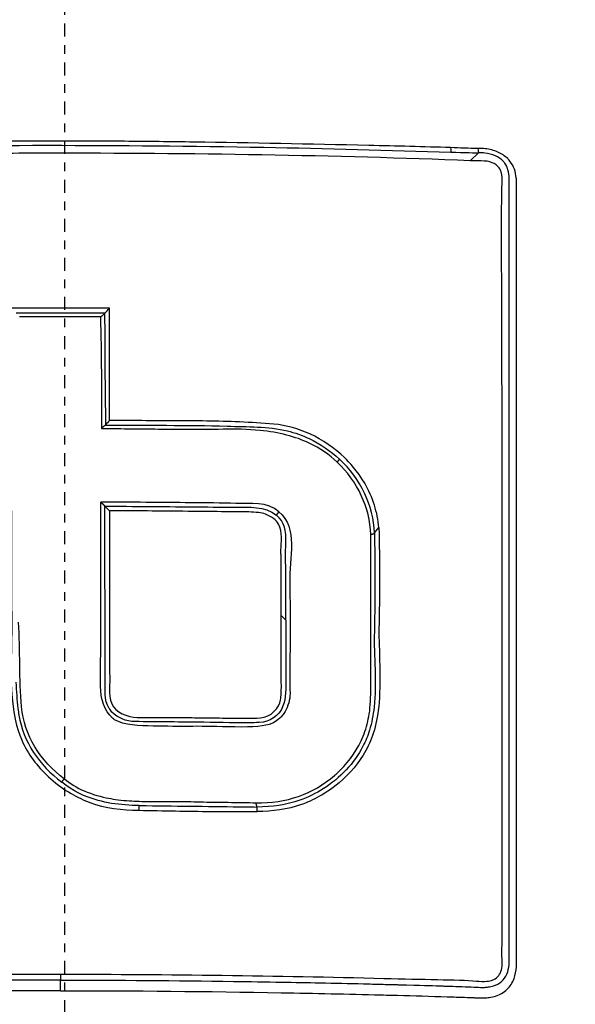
# Model space of a CAD drawing. Header units: millimetres. Extents: x 0 to 3390, y 0 to 1680.
# Tile 53 of 194: x 540.46 to 546.87, y 1199.64 to 1210.98. Entities that reach past the tile are written whole.
import ezdxf

# ---------------------------------------------------------------- set-up
doc = ezdxf.new("R2010")
doc.units = ezdxf.units.MM
doc.header["$LTSCALE"] = 0.2
doc.linetypes.add('CENTER2', pattern=[1.125, 0.75, -0.125, 0.125, -0.125])
doc.layers.add('02_Center Line', color=1, linetype='CENTER2')

# ---------------------------------------------------------------- blocks, each defined once
blk = doc.blocks.new('A$C15ab5bb0')
for p, q in [((4.769, 794.11), (4.67, 794.02)), ((4.766, 794.119), (4.766, 794.119)), ((4.958, 794.078), (4.958, 794.078)), ((5.119, 793.849), (5.119, 793.849)), ((5.199, 793.849), (5.199, 793.849)), ((3.139, 790.545), (3.166, 790.579)), ((0.514, 789.986), (0.462, 790.039)), ((3.569, 789.731), (3.62, 789.793)), ((2.547, 788.725), (2.494, 788.781))]:
    blk.add_line(p, q)
for centre, major_axis, ratio, start_param, end_param in [((4.456, 794.215), (-0.0036, -0.0998), 0.090736, 5.18887, 6.00682), ((4.771, 794.207), (0.0005, -0.1), 0.109272, 5.185113, 6.029757), ((-0.06, 774.185), (-50.006, 0), 0.362668, 4.700906, 4.723522), ((-1051.957, -591.774), (1732.84, 1099.135), 0.485392, 0.652845, 0.653535), ((165.659, 639.701), (236.972, -0.121), 0.897856, 2.342647, 2.342906), ((-0.061, 755.464), (-40.94, 0.021), 0.897856, 4.701258, 4.724097), ((-26.04, 780.607), (14.158, 34.37), 0.650586, 5.268745, 5.306698), ((12.128, 789.545), (12.114, -0.404), 0.329606, 2.863938, 2.87871), ((2.508, 789.792), (0.64, -0.886), 0.892929, 0.922117, 1.794086), ((2.525, 789.814), (0.692, -0.889), 0.881747, 0.891919, 1.758234), ((2.702, 786.582), (-41.53, 0.525), 0.000356, 1.526278, 1.528329), ((2.265, 786.715), (-0.044, -5.416), 0.26045, 4.738006, 4.747551), ((2.702, 786.582), (-41.53, 0.525), 0.000356, 1.528329, 1.555928), ((2.702, 786.582), (-41.53, 0.525), 0.000356, 1.555928, 1.559098), ((-0.051, 784.485), (0, 0.1), 0.000151, 4.428676, 5.935771)]:
    blk.add_ellipse(centre, major_axis=major_axis, ratio=ratio, start_param=start_param, end_param=end_param)
for points, knots in [([(-33.29, 774.604), (-33.292, 774.793), (-33.29, 775.002), (-33.285, 775.345), (-33.283, 775.464), (-33.278, 775.715), (-33.274, 775.883), (-33.269, 776.081), (-33.265, 776.194), (-33.26, 776.384), (-33.258, 776.451), (-33.253, 776.593), (-33.252, 776.625), (-33.24, 776.988), (-33.231, 777.18), (-33.221, 777.382), (-33.218, 777.435), (-33.214, 777.512), (-33.215, 777.492), (-33.2, 777.754), (-33.183, 778.024), (-33.14, 778.536), (-33.126, 778.692), (-33.105, 778.9), (-33.098, 778.965), (-33.088, 779.057), (-33.085, 779.087), (-33.079, 779.144), (-33.08, 779.131), (-33.042, 779.464), (-33.015, 779.667), (-32.987, 779.875), (-32.979, 779.929), (-32.972, 779.985), (-32.97, 779.999), (-32.967, 780.021), (-32.97, 779.997), (-32.947, 780.16), (-32.927, 780.295), (-32.896, 780.502), (-32.885, 780.573), (-32.863, 780.715), (-32.846, 780.817), (-32.727, 781.545), (-32.563, 782.438), (-32.163, 784.069), (-32.004, 784.661), (-31.713, 785.616), (-31.608, 785.945), (-31.435, 786.456), (-31.375, 786.629), (-31.281, 786.892), (-31.25, 786.98), (-31.184, 787.158), (-31.136, 787.289), (-30.534, 788.89), (-29.734, 790.676), (-28.023, 793.563), (-27.367, 794.56), (-26.231, 796.077), (-25.827, 796.586), (-25.181, 797.351), (-24.959, 797.607), (-24.615, 797.989), (-24.499, 798.117), (-24.262, 798.372), (-24.117, 798.526), (-20.96, 801.825), (-17.237, 804.42), (-9.018, 807.951), (-4.524, 808.886), (0.003, 808.886)], [0, 0, 0, 0, 0.015625, 0.015625, 0.023438, 0.023438, 0.03125, 0.03125, 0.039063, 0.039063, 0.042969, 0.042969, 0.046875, 0.046875, 0.054688, 0.054688, 0.058594, 0.058594, 0.0625, 0.0625, 0.078125, 0.078125, 0.085938, 0.085938, 0.089844, 0.089844, 0.091797, 0.091797, 0.09375, 0.09375, 0.101563, 0.101563, 0.105469, 0.105469, 0.107422, 0.107422, 0.109375, 0.109375, 0.117188, 0.117188, 0.121094, 0.121094, 0.125, 0.125, 0.1875, 0.1875, 0.21875, 0.21875, 0.234375, 0.234375, 0.242188, 0.242188, 0.246094, 0.246094, 0.25, 0.25, 0.375, 0.375, 0.4375, 0.4375, 0.46875, 0.46875, 0.484375, 0.484375, 0.492188, 0.492188, 0.5, 0.5, 0.75, 0.75, 1, 1, 1, 1]), ([(0.003, 808.886), (4.731, 808.886), (9.518, 807.857), (13.886, 805.85), (13.899, 805.845), (13.911, 805.839), (13.923, 805.833), (16.094, 804.833), (18.141, 803.601), (20.027, 802.179), (20.975, 801.463), (21.882, 800.7), (22.744, 799.892), (23.175, 799.489), (23.595, 799.074), (24.003, 798.649), (24.207, 798.437), (24.407, 798.222), (24.605, 798.004), (24.704, 797.896), (24.802, 797.786), (24.9, 797.676), (24.997, 797.566), (25.057, 797.498), (25.189, 797.344), (25.227, 797.301), (25.265, 797.257), (25.302, 797.213), (27.059, 795.152), (28.365, 793.114), (29.351, 791.26), (29.522, 790.939), (29.683, 790.622), (29.836, 790.312), (30.361, 789.243), (30.781, 788.244), (31.124, 787.333), (31.295, 786.877), (31.446, 786.443), (31.582, 786.033), (31.649, 785.828), (31.713, 785.628), (31.772, 785.435), (31.802, 785.338), (31.831, 785.243), (31.859, 785.15), (31.873, 785.103), (31.887, 785.056), (31.9, 785.01), (31.914, 784.964), (31.915, 784.961), (31.941, 784.873), (31.972, 784.765), (32.002, 784.658), (32.032, 784.552), (32.194, 783.97), (32.327, 783.432), (32.439, 782.94), (32.505, 782.65), (32.563, 782.375), (32.615, 782.118), (32.641, 781.989), (32.665, 781.864), (32.688, 781.744), (32.711, 781.623), (32.723, 781.559), (32.752, 781.395), (32.777, 781.259), (32.8, 781.126), (32.821, 780.996), (32.852, 780.812), (32.881, 780.634), (32.907, 780.461), (32.952, 780.167), (32.986, 779.925), (33.024, 779.629), (33.043, 779.48), (33.062, 779.33), (33.079, 779.185), (33.087, 779.113), (33.095, 779.039), (33.103, 778.965), (33.111, 778.891), (33.121, 778.787), (33.126, 778.742), (33.143, 778.562), (33.183, 778.07), (33.197, 777.861), (33.206, 777.735), (33.215, 777.586), (33.225, 777.405), (33.231, 777.285), (33.237, 777.152), (33.244, 777.001), (33.252, 776.812), (33.257, 776.651), (33.261, 776.515), (33.264, 776.446), (33.265, 776.384), (33.267, 776.328), (33.269, 776.271), (33.269, 776.252), (33.271, 776.176), (33.275, 776.046), (33.278, 775.92), (33.281, 775.798), (33.291, 775.356), (33.297, 774.973), (33.296, 774.686), (33.295, 774.592), (33.294, 774.477), (33.292, 774.359), (33.29, 774.247), (33.288, 774.133), (33.285, 774.033), (33.28, 773.827), (33.272, 773.588), (33.264, 773.387), (33.256, 773.186), (33.246, 772.979), (33.234, 772.763), (33.227, 772.656), (33.221, 772.546), (33.213, 772.435), (33.206, 772.323), (33.196, 772.185), (33.189, 772.095), (33.179, 771.959), (33.168, 771.819), (33.155, 771.677), (33.102, 771.078), (33.028, 770.431), (32.924, 769.738), (32.859, 769.31), (32.783, 768.864), (32.692, 768.401), (32.646, 768.17), (32.597, 767.934), (32.544, 767.694), (32.517, 767.574), (32.489, 767.453), (32.461, 767.331), (32.432, 767.209), (32.396, 767.061), (32.371, 766.962), (32.333, 766.808), (32.293, 766.653), (32.252, 766.497), (32.078, 765.847), (31.878, 765.185), (31.645, 764.51), (31.501, 764.092), (31.345, 763.67), (31.175, 763.244), (31.091, 763.03), (31.003, 762.816), (30.911, 762.601), (30.819, 762.386), (30.715, 762.149), (30.626, 761.953), (30.561, 761.809), (30.494, 761.665), (30.426, 761.522), (29.749, 760.094), (28.933, 758.672), (27.96, 757.274), (27.424, 756.505), (26.841, 755.744), (26.206, 754.995), (25.889, 754.62), (25.559, 754.248), (25.215, 753.88), (25.043, 753.696), (24.868, 753.513), (24.69, 753.331), (24.512, 753.149), (24.3, 752.938), (24.145, 752.787), (24.047, 752.691), (23.946, 752.595), (23.844, 752.497), (23.301, 751.982), (22.701, 751.45), (22.037, 750.908), (21.642, 750.586), (21.224, 750.26), (20.781, 749.933), (20.559, 749.77), (20.332, 749.606), (20.097, 749.442), (19.98, 749.36), (19.861, 749.278), (19.741, 749.196), (19.681, 749.155), (19.62, 749.114), (19.559, 749.073), (19.498, 749.032), (19.407, 748.971), (19.374, 748.95), (19.115, 748.779), (18.763, 748.55), (18.308, 748.273), (18.08, 748.134), (17.827, 747.983), (17.546, 747.822), (17.265, 747.661), (16.925, 747.473), (16.618, 747.308), (16.002, 746.98), (15.439, 746.704), (14.938, 746.471), (14.688, 746.355), (14.453, 746.249), (14.234, 746.153), (14.125, 746.106), (14.02, 746.06), (13.919, 746.017), (13.869, 745.996), (13.819, 745.975), (13.771, 745.955), (13.723, 745.934), (13.704, 745.926), (13.63, 745.895), (13.488, 745.836), (13.346, 745.779), (13.206, 745.723), (12.158, 745.303), (11.14, 744.956), (10.169, 744.667), (9.619, 744.503), (9.083, 744.358), (8.564, 744.23), (8.305, 744.166), (8.051, 744.106), (7.8, 744.05), (7.675, 744.022), (7.552, 743.995), (7.429, 743.969), (7.306, 743.943), (7.214, 743.924), (7.064, 743.894), (6.88, 743.857), (6.695, 743.821), (6.511, 743.787), (5.313, 743.566), (4.118, 743.409), (2.94, 743.313), (1.947, 743.231), (0.966, 743.203), (0.004, 743.194)], [0.0000001, 0.0000001, 0.0000001, 0.0000001, 0.125, 0.125, 0.125, 0.1253503, 0.1253503, 0.1253503, 0.1875, 0.1875, 0.1875, 0.21875, 0.21875, 0.21875, 0.234375, 0.234375, 0.234375, 0.2421875, 0.2421875, 0.2421875, 0.2460937, 0.2460937, 0.2460937, 0.25, 0.25, 0.25, 0.2511149, 0.2511149, 0.2511149, 0.3034243, 0.3034243, 0.3034243, 0.3125, 0.3125, 0.3125, 0.34375, 0.34375, 0.34375, 0.359375, 0.359375, 0.359375, 0.3671875, 0.3671875, 0.3671875, 0.3710937, 0.3710937, 0.3710937, 0.3730469, 0.3730469, 0.3730469, 0.375, 0.375, 0.375, 0.3773995, 0.3773995, 0.3773995, 0.390625, 0.390625, 0.390625, 0.3984375, 0.3984375, 0.3984375, 0.4023437, 0.4023437, 0.4023437, 0.40625, 0.40625, 0.40625, 0.409484, 0.409484, 0.409484, 0.4140625, 0.4140625, 0.4140625, 0.421875, 0.421875, 0.421875, 0.4257812, 0.4257812, 0.4257812, 0.4277344, 0.4277344, 0.4277344, 0.4296875, 0.4296875, 0.4296875, 0.4375, 0.4375, 0.4375, 0.4422156, 0.4422156, 0.4422156, 0.4453125, 0.4453125, 0.4453125, 0.4492187, 0.4492187, 0.4492187, 0.4511719, 0.4511719, 0.4511719, 0.453125, 0.453125, 0.453125, 0.4564958, 0.4564958, 0.4564958, 0.46875, 0.46875, 0.46875, 0.4727702, 0.4727702, 0.4727702, 0.4765625, 0.4765625, 0.4765625, 0.484375, 0.484375, 0.484375, 0.4921875, 0.4921875, 0.4921875, 0.4960937, 0.4960937, 0.4960937, 0.5, 0.5, 0.5, 0.5059836, 0.5059836, 0.5059836, 0.53125, 0.53125, 0.53125, 0.546875, 0.546875, 0.546875, 0.5546875, 0.5546875, 0.5546875, 0.5585937, 0.5585937, 0.5585937, 0.5625, 0.5625, 0.5625, 0.5685376, 0.5685376, 0.5685376, 0.59375, 0.59375, 0.59375, 0.609375, 0.609375, 0.609375, 0.6171875, 0.6171875, 0.6171875, 0.625, 0.625, 0.625, 0.6307049, 0.6307049, 0.6307049, 0.6875, 0.6875, 0.6875, 0.71875, 0.71875, 0.71875, 0.734375, 0.734375, 0.734375, 0.7421875, 0.7421875, 0.7421875, 0.75, 0.75, 0.75, 0.7549609, 0.7549609, 0.7549609, 0.78125, 0.78125, 0.78125, 0.796875, 0.796875, 0.796875, 0.8046875, 0.8046875, 0.8046875, 0.8085937, 0.8085937, 0.8085937, 0.8105469, 0.8105469, 0.8105469, 0.8125, 0.8125, 0.8125, 0.828125, 0.828125, 0.828125, 0.8359375, 0.8359375, 0.8359375, 0.84375, 0.84375, 0.84375, 0.859375, 0.859375, 0.859375, 0.8671875, 0.8671875, 0.8671875, 0.8710937, 0.8710937, 0.8710937, 0.8730469, 0.8730469, 0.8730469, 0.875, 0.875, 0.875, 0.8787021, 0.8787021, 0.8787021, 0.90625, 0.90625, 0.90625, 0.921875, 0.921875, 0.921875, 0.9296875, 0.9296875, 0.9296875, 0.9335937, 0.9335937, 0.9335937, 0.9375, 0.9375, 0.9375, 0.9423203, 0.9423203, 0.9423203, 0.9736147, 0.9736147, 0.9736147, 0.9999996, 0.9999996, 0.9999996, 0.9999996]), ([(-0.076, 797.531), (-2.58, 797.521), (-5.082, 797.017), (-7.417, 796.11), (-8.583, 795.657), (-9.705, 795.091), (-10.763, 794.428), (-11.821, 793.765), (-12.817, 793.005), (-13.733, 792.162)], [0, 0, 0, 0, 0.500317, 0.500317, 0.500317, 0.750106, 0.750106, 0.750106, 1, 1, 1, 1]), ([(-0.076, 797.531), (2.427, 797.534), (4.938, 797.046), (8.443, 795.671), (9.57, 795.106), (11.162, 794.116), (12.194, 793.406), (13.622, 792.212), (16.191, 789.614), (19.039, 784.94), (20.364, 777.849), (19.215, 771.706), (16.874, 767.189), (14.362, 764.083), (11.281, 761.528), (8.933, 760.265), (5.252, 758.729), (2.588, 758.205), (-0.076, 758.202)], [0, 0, 0, 0, 0.121417, 0.121417, 0.182126, 0.182126, 0.21248, 0.242835, 0.273189, 0.388556, 0.503923, 0.61929, 0.684828, 0.747863, 0.810897, 0.873931, 0.873931, 1, 1, 1, 1]), ([(1.487, 794.234), (1.223, 794.238), (0.954, 794.241), (0.686, 794.243), (0.562, 794.244), (0.437, 794.245), (0.311, 794.245), (0.188, 794.246), (0.065, 794.246), (-0.057, 794.246), (-0.111, 794.246), (-0.165, 794.246), (-0.22, 794.246), (-1.118, 794.244), (-2.017, 794.234), (-2.915, 794.209), (-3.15, 794.203), (-3.386, 794.196), (-3.621, 794.194), (-3.66, 794.194), (-3.699, 794.193), (-3.738, 794.194), (-4.012, 794.194), (-4.286, 794.204), (-4.56, 794.187)], [0.3262085, 0.3262085, 0.3262085, 0.3262085, 0.4171519, 0.4171519, 0.4171519, 0.4592281, 0.4592281, 0.4592281, 0.5000193, 0.5000193, 0.5000193, 0.5180194, 0.5180194, 0.5180194, 0.8169886, 0.8169886, 0.8169886, 0.8954968, 0.8954968, 0.8954968, 0.9084943, 0.9084943, 0.9084943, 1, 1, 1, 1]), ([(-4.56, 794.14), (-4.55, 794.14), (-4.54, 794.141), (-4.53, 794.142), (-4.329, 794.154), (-4.121, 794.15), (-3.912, 794.147), (-3.855, 794.147), (-3.799, 794.146), (-3.742, 794.146), (-3.466, 794.146), (-3.192, 794.155), (-2.917, 794.162), (-2.836, 794.164), (-2.754, 794.167), (-2.673, 794.168), (-1.856, 794.188), (-1.038, 794.196), (-0.22, 794.197), (-0.21, 794.197), (-0.201, 794.197), (-0.191, 794.197), (0.637, 794.197), (1.465, 794.189), (2.292, 794.174), (3.012, 794.161), (3.732, 794.141), (4.45, 794.119)], [0.0000003, 0.0000003, 0.0000003, 0.0000003, 0.0033485, 0.0033485, 0.0033485, 0.07269, 0.07269, 0.07269, 0.0914996, 0.0914996, 0.0914996, 0.1830059, 0.1830059, 0.1830059, 0.2100221, 0.2100221, 0.2100221, 0.4819771, 0.4819771, 0.4819771, 0.4851508, 0.4851508, 0.4851508, 0.7603192, 0.7603192, 0.7603192, 1, 1, 1, 1]), ([(-0.076, 757.136), (2.735, 757.132), (5.543, 757.688), (8.144, 758.737), (9.444, 759.261), (10.693, 759.914), (11.862, 760.681), (13.031, 761.448), (14.12, 762.33), (15.117, 763.312), (16.115, 764.295), (17.021, 765.378), (17.807, 766.539), (18.625, 767.745), (19.315, 769.035), (19.865, 770.379), (20.834, 772.744), (21.372, 775.277), (21.432, 777.835), (21.491, 780.392), (21.071, 782.975), (20.207, 785.4), (19.342, 787.824), (18.033, 790.091), (16.357, 792.052), (15.916, 792.569), (15.45, 793.064), (14.953, 793.535), (14.688, 793.786), (14.414, 794.031), (14.133, 794.268)], [0, 0, 0, 0, 0.163017, 0.163017, 0.163017, 0.244525, 0.244525, 0.244525, 0.326033, 0.326033, 0.326033, 0.407542, 0.407542, 0.407542, 0.492288, 0.492288, 0.492288, 0.641466, 0.641466, 0.641466, 0.790644, 0.790644, 0.790644, 0.939823, 0.939823, 0.939823, 0.979073, 0.979073, 0.979073, 1, 1, 1, 1]), ([(4.446, 794.17), (4.137, 794.18), (3.82, 794.188), (3.503, 794.195), (2.819, 794.211), (2.152, 794.225), (1.487, 794.234)], [0, 0, 0, 0, 0.1032373, 0.1032373, 0.1032373, 0.3262085, 0.3262085, 0.3262085, 0.3262085]), ([(4.67, 794.02), (3.125, 794.081), (1.444, 794.107), (-0.554, 794.105), (-0.895, 794.103), (-1.795, 794.095), (-2.353, 794.087), (-4.016, 794.052), (-4.814, 794.036), (-4.993, 794.011), (-5.019, 794.004), (-5.051, 793.987), (-5.058, 793.983), (-5.071, 793.974), (-5.077, 793.969), (-5.09, 793.959)], [0, 0, 0, 0, 0.465464, 0.465464, 0.561231, 0.561231, 0.718362, 0.718362, 1.029528, 1.029528, 1.085773, 1.085773, 1.103148, 1.103148, 1.118361, 1.118361, 1.118361, 1.118361]), ([(-0.051, 784.457), (0.797, 784.457), (2.03, 784.446), (3.302, 784.418), (3.727, 784.407), (3.791, 784.405), (4.003, 784.4), (4.215, 784.394), (4.461, 784.386), (4.561, 784.383), (4.666, 784.379), (4.715, 784.377), (4.724, 784.376), (4.762, 784.374), (4.82, 784.373), (4.898, 784.379), (4.991, 784.399), (5.104, 784.463), (5.185, 784.59), (5.206, 784.714), (5.207, 784.791), (5.206, 784.822), (5.206, 784.83), (5.205, 784.878), (5.204, 784.974), (5.205, 785.07), (5.205, 785.122), (5.205, 785.14), (5.204, 785.262), (5.204, 785.556), (5.204, 786.543), (5.204, 788.428), (5.204, 790.644), (5.205, 792.203), (5.205, 792.782), (5.205, 792.859), (5.205, 793.033), (5.205, 793.224), (5.205, 793.395), (5.205, 793.422), (5.205, 793.508), (5.204, 793.603), (5.205, 793.688), (5.205, 793.699), (5.206, 793.723), (5.206, 793.765), (5.202, 793.872), (5.172, 793.966), (5.12, 794.027), (5.111, 794.036), (5.076, 794.072), (4.991, 794.128), (4.867, 794.158), (4.789, 794.162), (4.762, 794.161)], [0, 0, 0, 0, 0.159677, 0.231843, 0.239861, 0.239861, 0.243858, 0.279828, 0.279828, 0.290299, 0.298742, 0.29968, 0.29968, 0.300401, 0.306889, 0.310488, 0.315226, 0.325061, 0.33491, 0.344062, 0.349511, 0.350116, 0.350116, 0.351068, 0.359631, 0.368932, 0.369966, 0.369966, 0.372375, 0.394053, 0.428006, 0.567575, 0.769998, 0.878814, 0.890904, 0.890904, 0.894911, 0.927361, 0.930967, 0.930967, 0.93296, 0.949105, 0.950899, 0.950899, 0.951403, 0.95594, 0.959729, 0.973953, 0.975533, 0.975533, 0.976506, 0.985257, 0.994726, 1, 1, 1, 1]), ([(-0.051, 784.579), (0.614, 784.579), (1.28, 784.574), (1.945, 784.565), (2.13, 784.562), (2.314, 784.56), (2.499, 784.556), (2.647, 784.554), (2.794, 784.551), (2.942, 784.548), (3.109, 784.544), (3.275, 784.541), (3.441, 784.537), (3.51, 784.535), (3.58, 784.533), (3.649, 784.531), (3.663, 784.531), (3.676, 784.531), (3.69, 784.53), (3.719, 784.53), (3.748, 784.529), (3.777, 784.528), (3.789, 784.528), (3.802, 784.527), (3.814, 784.527), (3.824, 784.527), (3.833, 784.527), (3.841, 784.526), (3.865, 784.526), (3.884, 784.525), (3.939, 784.524), (4.175, 784.517), (4.246, 784.515), (4.356, 784.512), (4.374, 784.511), (4.393, 784.51), (4.414, 784.51), (4.421, 784.509), (4.429, 784.509), (4.436, 784.509), (4.484, 784.508), (4.532, 784.506), (4.58, 784.505), (4.626, 784.503), (4.671, 784.502), (4.716, 784.499), (4.721, 784.499), (4.726, 784.499), (4.731, 784.498), (4.735, 784.498), (4.739, 784.498), (4.743, 784.498), (4.776, 784.496), (4.807, 784.495), (4.836, 784.496), (4.853, 784.497), (4.868, 784.498), (4.883, 784.5), (4.892, 784.501), (4.9, 784.503), (4.908, 784.504), (4.919, 784.506), (4.929, 784.509), (4.939, 784.512), (4.974, 784.522), (5.006, 784.539), (5.033, 784.563), (5.06, 784.586), (5.081, 784.616), (5.095, 784.649), (5.109, 784.683), (5.116, 784.719), (5.119, 784.754), (5.122, 784.78), (5.123, 784.808), (5.121, 784.842), (5.121, 784.847), (5.121, 784.852), (5.121, 784.857), (5.119, 784.9), (5.119, 784.945), (5.119, 784.99), (5.119, 785.038), (5.119, 785.085), (5.119, 785.132), (5.119, 785.137), (5.119, 785.142), (5.119, 785.148), (5.119, 785.16), (5.119, 785.172), (5.119, 785.184), (5.119, 785.198), (5.119, 785.211), (5.119, 785.224), (5.119, 785.321), (5.119, 785.418), (5.119, 785.514), (5.12, 785.686), (5.12, 785.858), (5.119, 786.03), (5.119, 786.394), (5.119, 786.757), (5.119, 787.118), (5.119, 787.457), (5.119, 787.795), (5.119, 788.131), (5.119, 788.417), (5.119, 788.702), (5.119, 788.986), (5.119, 789.296), (5.119, 789.604), (5.119, 789.911), (5.119, 790.064), (5.119, 790.217), (5.119, 790.37), (5.119, 790.523), (5.119, 790.712), (5.119, 790.828), (5.119, 790.92), (5.119, 791.017), (5.119, 791.12), (5.119, 791.276), (5.12, 791.446), (5.12, 791.628), (5.12, 791.78), (5.12, 791.94), (5.12, 792.109), (5.12, 792.235), (5.12, 792.367), (5.12, 792.503), (5.12, 792.549), (5.12, 792.566), (5.12, 792.641), (5.12, 792.66), (5.12, 792.678), (5.12, 792.696), (5.12, 792.757), (5.12, 792.815), (5.12, 792.87), (5.12, 792.889), (5.12, 792.908), (5.12, 792.927), (5.12, 793.087), (5.12, 793.216), (5.12, 793.312), (5.12, 793.342), (5.12, 793.368), (5.12, 793.392), (5.12, 793.411), (5.12, 793.428), (5.12, 793.443), (5.12, 793.457), (5.12, 793.469), (5.12, 793.48), (5.12, 793.508), (5.12, 793.527), (5.12, 793.532), (5.12, 793.534), (5.12, 793.535), (5.12, 793.562), (5.119, 793.623), (5.12, 793.667), (5.12, 793.703), (5.12, 793.712), (5.12, 793.721), (5.12, 793.729), (5.121, 793.755), (5.121, 793.776), (5.121, 793.797), (5.121, 793.813), (5.121, 793.828), (5.119, 793.844), (5.117, 793.873), (5.113, 793.905), (5.097, 793.944), (5.09, 793.962), (5.08, 793.978), (5.069, 793.993), (5.066, 793.998), (5.062, 794.002), (5.058, 794.007), (5.056, 794.01), (5.053, 794.013), (5.051, 794.015), (5.025, 794.042), (4.995, 794.061), (4.964, 794.075), (4.924, 794.093), (4.883, 794.102), (4.842, 794.107), (4.818, 794.11), (4.793, 794.111), (4.769, 794.11)], [0, 0, 0, 0, 0.125, 0.125, 0.125, 0.159678, 0.159678, 0.159678, 0.1875, 0.1875, 0.1875, 0.21875, 0.21875, 0.21875, 0.231844, 0.231844, 0.231844, 0.234375, 0.234375, 0.234375, 0.239862, 0.239862, 0.239862, 0.242188, 0.242188, 0.242188, 0.244125, 0.244125, 0.244125, 0.25, 0.25, 0.25, 0.275636, 0.275636, 0.275636, 0.279774, 0.279774, 0.279774, 0.28125, 0.28125, 0.28125, 0.290136, 0.290136, 0.290136, 0.298438, 0.298438, 0.298438, 0.299368, 0.299368, 0.299368, 0.300086, 0.300086, 0.300086, 0.306635, 0.306635, 0.306635, 0.310369, 0.310369, 0.310369, 0.3125, 0.3125, 0.3125, 0.315341, 0.315341, 0.315341, 0.324911, 0.324911, 0.324911, 0.33436, 0.33436, 0.33436, 0.34375, 0.34375, 0.34375, 0.350734, 0.350734, 0.350734, 0.351717, 0.351717, 0.351717, 0.360172, 0.360172, 0.360172, 0.369064, 0.369064, 0.369064, 0.37006, 0.37006, 0.37006, 0.372402, 0.372402, 0.372402, 0.375, 0.375, 0.375, 0.394061, 0.394061, 0.394061, 0.428017, 0.428017, 0.428017, 0.5, 0.5, 0.5, 0.567576, 0.567576, 0.567576, 0.625, 0.625, 0.625, 0.6875, 0.6875, 0.6875, 0.71875, 0.71875, 0.71875, 0.75, 0.75, 0.75, 0.774802, 0.774802, 0.774802, 0.8125, 0.8125, 0.8125, 0.84375, 0.84375, 0.84375, 0.867188, 0.867188, 0.867188, 0.875, 0.875, 0.875, 0.876942, 0.876942, 0.876942, 0.883557, 0.883557, 0.883557, 0.885935, 0.885935, 0.885935, 0.90625, 0.90625, 0.90625, 0.912435, 0.912435, 0.912435, 0.917417, 0.917417, 0.917417, 0.921875, 0.921875, 0.921875, 0.933594, 0.933594, 0.933594, 0.9375, 0.9375, 0.9375, 0.946387, 0.946387, 0.946387, 0.948579, 0.948579, 0.948579, 0.95545, 0.95545, 0.95545, 0.960334, 0.960334, 0.960334, 0.96875, 0.96875, 0.96875, 0.972767, 0.972767, 0.972767, 0.974072, 0.974072, 0.974072, 0.974897, 0.974897, 0.974897, 0.983115, 0.983115, 0.983115, 0.993654, 0.993654, 0.993654, 1, 1, 1, 1]), ([(4.762, 794.161), (4.709, 794.161), (4.656, 794.162), (4.604, 794.164), (4.551, 794.166), (4.499, 794.168), (4.446, 794.17)], [0, 0, 0, 0, 0.5, 0.5, 0.5, 1, 1, 1, 1]), ([(-0.051, 784.647), (1.193, 784.647), (2.436, 784.631), (4.119, 784.588), (4.523, 784.585), (4.785, 784.566), (4.826, 784.562), (4.889, 784.568), (4.911, 784.572), (4.946, 784.587), (4.968, 784.598), (5.005, 784.637), (5.018, 784.656), (5.046, 784.73), (5.04, 784.79), (5.035, 784.892), (5.038, 784.936), (5.04, 785.036), (5.039, 785.092), (5.038, 785.37), (5.039, 786.137), (5.039, 788.34), (5.039, 789.507), (5.039, 792.247), (5.027, 793.435), (5.04, 793.797), (5.043, 793.847), (5.024, 793.903), (5.019, 793.915), (5.007, 793.934), (5.001, 793.942), (4.986, 793.958), (4.977, 793.966), (4.957, 793.982), (4.942, 793.99), (4.857, 794.027), (4.738, 794.015), (4.67, 794.02)], [0, 0, 0, 0, 0.3732629, 0.3732629, 0.5058721, 0.5058721, 0.5299103, 0.5299103, 0.5443905, 0.5443905, 0.5536791, 0.5536791, 0.5609708, 0.5609708, 0.5783919, 0.5783919, 0.5914134, 0.5914134, 0.6081214, 0.6081214, 0.6735833, 0.6735833, 0.7493249, 0.7493249, 0.8539175, 0.8539175, 0.8701791, 0.8701791, 0.8744696, 0.8744696, 0.8776845, 0.8776845, 0.8818439, 0.8818439, 0.8891127, 0.8891127, 0.9215434, 0.9215434, 0.9215434, 0.9215434]), ([(-15.088, 793.518), (-18.331, 790.414), (-21.148, 785.006), (-21.681, 777.826), (-21.184, 773.803), (-19.526, 768.646), (-15.61, 762.952), (-8.601, 758.282), (-2.979, 757.137), (-0.076, 757.136)], [0, 0, 0, 0, 0.264213, 0.344715, 0.425217, 0.50572, 0.666724, 0.827729, 1, 1, 1, 1]), ([(0.514, 791.028), (0.515, 791.244), (0.515, 791.459), (0.515, 791.89), (0.515, 792.105), (0.514, 792.319)], [-0.1415687, -0.1415687, -0.1415687, -0.1415687, -0.0709423, -0.0709423, -0.0000334, -0.0000334, -0.0000334, -0.0000334]), ([(-0.076, 758.202), (-2.83, 758.204), (-8.142, 759.32), (-14.773, 763.849), (-18.293, 769.217), (-19.775, 774.059), (-20.15, 777.841), (-19.509, 784.437), (-16.789, 789.369), (-13.733, 792.162)], [0, 0, 0, 0, 0.172271, 0.333276, 0.49428, 0.574783, 0.655285, 0.735787, 1, 1, 1, 1]), ([(3.62, 789.793), (3.612, 789.88), (3.594, 789.967), (3.54, 790.138), (3.502, 790.223), (3.371, 790.449), (3.277, 790.547), (3.108, 790.709), (2.972, 790.804), (2.694, 790.932), (2.554, 790.972), (2.277, 790.996), (2.144, 791.004), (1.76, 791.02), (1.509, 791.023), (1.134, 791.024), (1.01, 791.024), (0.824, 791.025), (0.762, 791.025), (0.669, 791.026), (0.638, 791.027), (0.576, 791.027), (0.548, 791.028), (0.514, 791.028)], [-0.364105, -0.364105, -0.364105, -0.364105, -0.3505244, -0.3505244, -0.3364061, -0.3364061, -0.3108306, -0.3108306, -0.2566144, -0.2566144, -0.2087614, -0.2087614, -0.1647826, -0.1647826, -0.0818831, -0.0818831, -0.0408525, -0.0408525, -0.0203884, -0.0203884, -0.0101658, -0.0101658, -0.0000026, -0.0000026, -0.0000026, -0.0000026]), ([(2.816, 790.767), (2.657, 790.84), (2.468, 790.89), (2.249, 790.912), (2.118, 790.925), (1.942, 790.929), (1.824, 790.926), (1.666, 790.922), (1.51, 790.922), (1.353, 790.922), (1.277, 790.922), (1.2, 790.923), (1.124, 790.924), (0.893, 790.926), (0.662, 790.929), (0.423, 790.93)], [0.1657627, 0.1657627, 0.1657627, 0.1657627, 0.375, 0.375, 0.375, 0.4999822, 0.4999822, 0.4999822, 0.6679701, 0.6679701, 0.6679701, 0.75, 0.75, 0.75, 0.9971206, 0.9971206, 0.9971206, 0.9971206]), ([(0.469, 790.974), (0.937, 790.969), (1.404, 790.975), (2.103, 790.954), (2.34, 790.96), (2.651, 790.886), (2.734, 790.856), (2.814, 790.818)], [0, 0, 0, 0, 0.5, 0.5, 0.75, 0.75, 0.8450341, 0.8450341, 0.8450341, 0.8450341]), ([(-0.617, 789.986), (-0.615, 789.609), (-0.62, 789.23), (-0.613, 788.807), (-0.612, 788.778), (-0.61, 788.639), (-0.614, 788.504), (-0.621, 788.203), (-0.623, 788.035), (-0.589, 787.569), (-0.53, 787.411), (-0.408, 787.157), (-0.297, 787.016), (-0.009, 786.763), (0.157, 786.674), (0.467, 786.558), (0.659, 786.539), (0.854, 786.536)], [-0.1841727, -0.1841727, -0.1841727, -0.1841727, -0.1815061, -0.1815061, -0.1812104, -0.1812104, -0.1710041, -0.1710041, -0.1585989, -0.1585989, -0.1362141, -0.1362141, -0.0999332, -0.0999332, -0.0584442, -0.0584442, 0, 0, 0, 0]), ([(0.415, 788.486), (0.415, 788.517), (0.415, 788.556), (0.415, 788.673), (0.415, 788.762), (0.415, 788.922), (0.415, 788.979), (0.415, 789.103), (0.414, 789.205), (0.414, 789.523), (0.414, 789.805), (0.414, 790.086)], [0.7921095, 0.7921095, 0.7921095, 0.7921095, 0.8125, 0.8125, 0.84375, 0.84375, 0.859375, 0.859375, 0.875, 0.875, 1, 1, 1, 1]), ([(1.971, 790.071), (1.801, 790.077), (1.626, 790.077), (1.453, 790.079), (1.107, 790.083), (0.761, 790.085), (0.415, 790.086)], [0.25, 0.25, 0.25, 0.25, 0.5, 0.5, 0.5, 0.9999405, 0.9999405, 0.9999405, 0.9999405]), ([(0.543, 787.668), (0.531, 787.681), (0.52, 787.695), (0.51, 787.71), (0.449, 787.803), (0.465, 787.93), (0.464, 788.041), (0.461, 788.264), (0.463, 788.487), (0.463, 788.71), (0.462, 789.155), (0.462, 789.598), (0.462, 790.039)], [0.5524583, 0.5524583, 0.5524583, 0.5524583, 0.5625, 0.5625, 0.5625, 0.624409, 0.624409, 0.624409, 0.7495352, 0.7495352, 0.7495352, 1, 1, 1, 1]), ([(0.462, 790.039), (0.795, 790.038), (1.128, 790.035), (1.626, 790.03), (1.794, 790.029), (2.122, 790.026), (2.304, 790.044), (2.438, 789.937)], [0, 0, 0, 0, 0.5, 0.5, 0.75, 0.75, 1, 1, 1, 1]), ([(0.514, 789.986), (0.515, 789.611), (0.514, 789.315), (0.514, 789.099), (0.515, 788.991), (0.515, 788.903), (0.515, 788.836), (0.515, 788.802), (0.515, 788.774), (0.515, 788.75), (0.515, 788.739), (0.515, 788.738), (0.515, 788.734), (0.515, 788.73), (0.515, 788.722), (0.515, 788.695), (0.515, 788.55), (0.514, 788.414), (0.515, 788.252), (0.515, 788.172), (0.516, 788.091), (0.517, 788.045), (0.519, 787.976), (0.496, 787.816), (0.56, 787.726), (0.625, 787.637), (0.776, 787.6), (0.869, 787.603), (0.961, 787.606), (1.1, 787.607), (1.215, 787.606), (1.273, 787.605), (1.331, 787.604), (1.389, 787.604), (1.447, 787.603), (1.555, 787.602), (1.562, 787.602), (1.569, 787.602), (1.597, 787.602), (1.645, 787.602), (1.65, 787.601), (1.655, 787.601), (1.66, 787.601), (1.718, 787.601), (1.84, 787.598), (1.91, 787.597), (2.049, 787.595), (2.142, 787.595), (2.256, 787.6), (2.37, 787.606), (2.475, 787.719), (2.486, 787.807), (2.492, 787.85), (2.495, 787.914), (2.495, 787.969), (2.495, 788.023), (2.493, 788.129), (2.493, 788.132), (2.493, 788.134), (2.493, 788.146), (2.493, 788.169), (2.494, 788.248), (2.494, 788.453), (2.494, 788.781)], [0, 0, 0, 0, 0.125, 0.125, 0.125, 0.187512, 0.187512, 0.187512, 0.218768, 0.218768, 0.218768, 0.234395, 0.234395, 0.234395, 0.250023, 0.250023, 0.250023, 0.333523, 0.333523, 0.333523, 0.375033, 0.375033, 0.375033, 0.437526, 0.437526, 0.437526, 0.500012, 0.500012, 0.500012, 0.5625, 0.5625, 0.5625, 0.59375, 0.59375, 0.59375, 0.624944, 0.624944, 0.624944, 0.653451, 0.653451, 0.653451, 0.65625, 0.65625, 0.65625, 0.6875, 0.6875, 0.6875, 0.749996, 0.749996, 0.749996, 0.812493, 0.812493, 0.812493, 0.84375, 0.84375, 0.84375, 0.87497, 0.87497, 0.87497, 0.902638, 0.902638, 0.902638, 1, 1, 1, 1]), ([(2.494, 788.781), (2.494, 788.788), (2.494, 788.856), (2.494, 789.004), (2.495, 789.222), (2.494, 789.36), (2.491, 789.466), (2.491, 789.482), (2.491, 789.496), (2.49, 789.509), (2.488, 789.573), (2.512, 789.701), (2.477, 789.797), (2.468, 789.822), (2.454, 789.845), (2.439, 789.865), (2.401, 789.912), (2.319, 789.949), (2.275, 789.959), (2.232, 789.968), (2.117, 789.974), (2.078, 789.974), (1.923, 789.975), (1.633, 789.977), (1.297, 789.981), (0.962, 789.984), (0.701, 789.986), (0.514, 789.986)], [0, 0, 0, 0, 0.0927947, 0.0927947, 0.0927947, 0.2298279, 0.2298279, 0.2298279, 0.2499448, 0.2499448, 0.2499448, 0.348933, 0.348933, 0.348933, 0.3749838, 0.3749838, 0.3749838, 0.4375, 0.4375, 0.4375, 0.5, 0.5, 0.5, 0.75, 0.75, 0.75, 1, 1, 1, 1]), ([(2.543, 789.504), (2.544, 789.545), (2.547, 789.586), (2.548, 789.626), (2.552, 789.747), (2.532, 789.861), (2.438, 789.937)], [0.625, 0.625, 0.625, 0.625, 0.71875, 0.71875, 0.71875, 1, 1, 1, 1]), ([(2.467, 789.974), (2.69, 789.794), (2.587, 789.439), (2.593, 789.045), (2.595, 788.975), (2.596, 788.886)], [0, 0, 0, 0, 0.125, 0.125, 0.1743978, 0.1743978, 0.1743978, 0.1743978]), ([(3.62, 789.793), (3.628, 789.406), (3.629, 789.016), (3.616, 788.513), (3.644, 788.054), (3.602, 787.537), (3.547, 787.367), (3.391, 787.083), (3.286, 786.957), (2.982, 786.703), (2.808, 786.631), (2.563, 786.543), (2.392, 786.524), (2.216, 786.521)], [0, 0, 0, 0, 0.1255146, 0.1255146, 0.1616985, 0.1616985, 0.1931653, 0.1931653, 0.2239813, 0.2239813, 0.2678103, 0.2678103, 0.3556172, 0.3556172, 0.3556172, 0.3556172]), ([(3.513, 787.679), (3.518, 787.72), (3.523, 787.798), (3.527, 787.918), (3.53, 788.561), (3.525, 789.712)], [0.46875, 0.46875, 0.46875, 0.46875, 0.5, 0.5, 1, 1, 1, 1]), ([(3.569, 789.731), (3.567, 789.729), (3.565, 789.726), (3.558, 789.722), (3.556, 789.72), (3.549, 789.717), (3.546, 789.716), (3.538, 789.713), (3.533, 789.712), (3.529, 789.711), (3.528, 789.711), (3.525, 789.712)], [-0.006205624, -0.006205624, -0.006205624, -0.006205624, -0.003979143, -0.003979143, -0.0026085, -0.0026085, -0.001389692, -0.001389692, 0, 0, 0.00003272, 0.00003272, 0.00003272, 0.00003272]), ([(2.546, 789.344), (2.545, 789.371), (2.544, 789.397), (2.543, 789.424), (2.541, 789.45), (2.542, 789.477), (2.543, 789.504)], [0.5, 0.5, 0.5, 0.5, 0.5638171, 0.5638171, 0.5638171, 0.625, 0.625, 0.625, 0.625]), ([(2.547, 788.725), (2.547, 788.778), (2.547, 788.832), (2.547, 788.885), (2.547, 788.975), (2.547, 789.065), (2.547, 789.155), (2.547, 789.219), (2.548, 789.282), (2.546, 789.344)], [0.0001846, 0.0001846, 0.0001846, 0.0001846, 0.1290221, 0.1290221, 0.1290221, 0.3475038, 0.3475038, 0.3475038, 0.5, 0.5, 0.5, 0.5]), ([(2.596, 788.886), (2.597, 788.862), (2.597, 788.837), (2.597, 788.744), (2.597, 788.669), (2.596, 788.501), (2.595, 788.378), (2.592, 788.165), (2.593, 788.012), (2.596, 787.813), (2.572, 787.735), (2.53, 787.658), (2.52, 787.644), (2.509, 787.631)], [0.1743978, 0.1743978, 0.1743978, 0.1743978, 0.1875, 0.1875, 0.21875, 0.21875, 0.25, 0.25, 0.3125, 0.3125, 0.34375, 0.34375, 0.3507223, 0.3507223, 0.3507223, 0.3507223]), ([(2.547, 788.725), (2.547, 788.502), (2.546, 788.279), (2.547, 788.056), (2.547, 787.944), (2.553, 787.829), (2.51, 787.727), (2.468, 787.626), (2.36, 787.549), (2.239, 787.546), (2.2, 787.545), (2.16, 787.544), (2.121, 787.544)], [0, 0, 0, 0, 0.1248237, 0.1248237, 0.1248237, 0.1874498, 0.1874498, 0.1874498, 0.2492488, 0.2492488, 0.2492488, 0.2695941, 0.2695941, 0.2695941, 0.2695941]), ([(3.567, 788.608), (3.567, 788.604), (3.567, 788.6), (3.567, 788.596), (3.559, 788.307), (3.596, 788.011), (3.564, 787.723)], [0.28978, 0.28978, 0.28978, 0.28978, 0.2928562, 0.2928562, 0.2928562, 0.5165194, 0.5165194, 0.5165194, 0.5165194]), ([(0.412, 788.282), (0.413, 788.317), (0.415, 788.388), (0.415, 788.388), (0.415, 788.421), (0.415, 788.486)], [0.734375, 0.734375, 0.734375, 0.734375, 0.75, 0.75, 0.79210947, 0.79210947, 0.79210947, 0.79210947]), ([(0.41, 788.115), (0.41, 788.135), (0.41, 788.19), (0.411, 788.246), (0.412, 788.282)], [0.7100162, 0.7100162, 0.7100162, 0.7100162, 0.71875, 0.734375, 0.734375, 0.734375, 0.734375]), ([(0.549, 787.598), (0.458, 787.674), (0.411, 787.829), (0.41, 788.012), (0.41, 788.064), (0.41, 788.115)], [0.62986789, 0.62986789, 0.62986789, 0.62986789, 0.6875, 0.6875, 0.7100162, 0.7100162, 0.7100162, 0.7100162]), ([(-0.564, 788.01), (-0.56, 787.909), (-0.553, 787.808), (-0.541, 787.708), (-0.538, 787.682), (-0.534, 787.657), (-0.53, 787.632), (-0.482, 787.327), (-0.293, 787.051), (-0.036, 786.861)], [0.3473336, 0.3473336, 0.3473336, 0.3473336, 0.5, 0.5, 0.5, 0.538096, 0.538096, 0.538096, 1, 1, 1, 1]), ([(3.564, 787.723), (3.554, 787.633), (3.537, 787.545), (3.511, 787.458), (3.491, 787.394), (3.466, 787.333), (3.436, 787.274)], [0.5165194, 0.5165194, 0.5165194, 0.5165194, 0.5857125, 0.5857125, 0.5857125, 0.6362546, 0.6362546, 0.6362546, 0.6362546]), ([(1.526, 787.551), (1.526, 787.551), (1.525, 787.551), (1.525, 787.551), (1.287, 787.553), (1.06, 787.554), (0.81, 787.558), (0.703, 787.56), (0.608, 787.598), (0.543, 787.668)], [0.3741251, 0.3741251, 0.3741251, 0.3741251, 0.3743122, 0.3743122, 0.3743122, 0.4987957, 0.4987957, 0.4987957, 0.5524583, 0.5524583, 0.5524583, 0.5524583]), ([(1.473, 787.503), (1.473, 787.503), (1.472, 787.503), (1.32, 787.501), (1.169, 787.503), (0.863, 787.509), (0.68, 787.513), (0.565, 787.585), (0.557, 787.591), (0.549, 787.598)], [0.4997426, 0.4997426, 0.4997426, 0.4997426, 0.5, 0.5, 0.5625, 0.5625, 0.625, 0.625, 0.6298679, 0.6298679, 0.6298679, 0.6298679]), ([(2.509, 787.631), (2.469, 787.585), (2.413, 787.547), (2.31, 787.505), (2.168, 787.492), (1.75, 787.499), (1.624, 787.504), (1.473, 787.503)], [0.3507223, 0.3507223, 0.3507223, 0.3507223, 0.375, 0.375, 0.4375, 0.4375, 0.4997426, 0.4997426, 0.4997426, 0.4997426]), ([(3.108, 786.937), (3.114, 786.943), (3.12, 786.948), (3.252, 787.066), (3.348, 787.193), (3.447, 787.406), (3.473, 787.48), (3.5, 787.598), (3.507, 787.638), (3.513, 787.679)], [0.2440443, 0.2440443, 0.2440443, 0.2440443, 0.25, 0.25, 0.375, 0.375, 0.4375, 0.4375, 0.46875, 0.46875, 0.46875, 0.46875]), ([(0.854, 786.59), (0.801, 786.589), (0.748, 786.592), (0.696, 786.597), (0.589, 786.606), (0.484, 786.621), (0.382, 786.649), (0.23, 786.691), (0.085, 786.76), (-0.036, 786.861)], [0.0000011, 0.0000011, 0.0000011, 0.0000011, 0.165761, 0.165761, 0.165761, 0.5, 0.5, 0.5, 1, 1, 1, 1]), ([(-0.006, 786.899), (0.062, 786.843), (0.139, 786.796), (0.224, 786.759), (0.309, 786.722), (0.435, 786.687), (0.503, 786.675), (0.571, 786.662), (0.652, 786.651), (0.746, 786.645), (0.816, 786.64), (0.89, 786.638), (0.993, 786.637), (1.063, 786.637), (1.074, 786.637), (1.091, 786.637), (1.141, 786.637), (1.231, 786.639), (1.356, 786.638), (1.435, 786.637), (1.527, 786.633), (1.636, 786.631), (1.721, 786.629), (1.816, 786.629), (1.919, 786.627), (2.008, 786.626), (2.102, 786.625), (2.203, 786.622)], [0, 0, 0, 0, 0.125, 0.125, 0.125, 0.25, 0.25, 0.25, 0.375, 0.375, 0.375, 0.466963, 0.466963, 0.466963, 0.5285921, 0.5285921, 0.5285921, 0.7134797, 0.7134797, 0.7134797, 0.8307959, 0.8307959, 0.8307959, 0.9222911, 0.9222911, 0.9222911, 1, 1, 1, 1]), ([(2.978, 786.784), (2.894, 786.731), (2.804, 786.687), (2.709, 786.652), (2.55, 786.595), (2.384, 786.576), (2.216, 786.573)], [0.8057665, 0.8057665, 0.8057665, 0.8057665, 0.8785687, 0.8785687, 0.8785687, 1, 1, 1, 1]), ([(0.854, 786.536), (1.133, 786.53), (1.413, 786.525), (1.867, 786.52), (2.042, 786.519), (2.216, 786.521)], [0.0000292, 0.0000292, 0.0000292, 0.0000292, 0.0839943, 0.0839943, 0.1363465, 0.1363465, 0.1363465, 0.1363465]), ([(-4.769, 784.572), (-3.962, 784.597), (-3.154, 784.616), (-1.581, 784.641), (-0.816, 784.647), (-0.051, 784.647)], [-0.4723935, -0.4723935, -0.4723935, -0.4723935, -0.2295171, -0.2295171, -0.000006, -0.000006, -0.000006, -0.000006]), ([(-0.051, 784.457), (-0.842, 784.457), (-1.655, 784.45), (-2.443, 784.437), (-2.838, 784.431), (-3.237, 784.422), (-3.638, 784.412), (-3.738, 784.41), (-3.838, 784.407), (-3.938, 784.405), (-4.037, 784.402), (-4.08, 784.401), (-4.235, 784.396), (-4.39, 784.392), (-4.517, 784.388), (-4.616, 784.385), (-4.716, 784.382), (-4.787, 784.379), (-4.831, 784.377)], [0, 0, 0, 0, 0.5, 0.5, 0.5, 0.75, 0.75, 0.75, 0.8125, 0.8125, 0.8125, 0.875, 0.875, 0.875, 0.9375, 0.9375, 0.9375, 1, 1, 1, 1])]:
    blk.add_open_spline(points, degree=3, knots=knots)
for points, degree in [([(4.45, 794.119), (4.597, 794.113), (4.753, 794.11), (4.768, 794.11)], 3), ([(0.458, 792.261), (0.46, 791.83), (0.461, 791.401), (0.469, 790.974)], 3), ([(0.459, 792.262), (0.477, 792.281), (0.495, 792.3), (0.514, 792.319)], 3), ([(0.423, 790.93), (0.436, 790.949), (0.45, 790.963), (0.463, 790.971)], 3), ([(2.814, 790.818), (2.943, 790.757), (3.063, 790.675), (3.166, 790.58)], 3), ([(3.138, 790.545), (3.049, 790.633), (2.942, 790.707), (2.816, 790.767)], 3), ([(2.467, 789.974), (2.333, 790.099), (2.141, 790.065), (1.971, 790.071)], 3), ([(0.414, 790.086), (0.427, 790.074), (0.44, 790.061), (0.453, 790.048), (0.457, 790.043), (0.462, 790.039)], 5), ([(2.438, 789.937), (2.44, 789.94), (2.443, 789.943), (2.449, 789.95), (2.458, 789.962), (2.467, 789.974)], 5), ([(3.569, 789.731), (3.57, 789.637), (3.571, 789.542), (3.572, 789.447)], 3), ([(3.572, 789.447), (3.573, 789.168), (3.574, 788.888), (3.567, 788.608)], 3), ([(-0.5, 787.727), (-0.531, 788.05), (-0.511, 788.375), (-0.535, 788.702)], 3), ([(-0.007, 786.899), (-0.281, 787.097), (-0.47, 787.404), (-0.5, 787.727)], 3), ([(2.121, 787.544), (1.921, 787.543), (1.726, 787.549), (1.526, 787.551)], 3), ([(3.436, 787.274), (3.334, 787.076), (3.174, 786.907), (2.978, 786.784)], 3), ([(2.203, 786.622), (2.552, 786.614), (2.859, 786.723), (3.108, 786.937)], 3), ([(-0.036, 786.861), (-0.034, 786.864), (-0.031, 786.867), (-0.024, 786.876), (-0.015, 786.888), (-0.006, 786.899)], 5), ([(2.216, 786.573), (2.214, 786.578), (2.211, 786.585), (2.209, 786.595), (2.206, 786.608), (2.203, 786.622)], 5), ([(2.216, 786.521), (2.216, 786.539), (2.216, 786.556), (2.216, 786.573)], 3), ([(-0.051, 784.647), (-0.051, 784.624), (-0.051, 784.602), (-0.051, 784.579)], 3), ([(-0.051, 784.579), (-1.65, 784.578), (-3.249, 784.552), (-4.841, 784.498)], 3)]:
    blk.add_open_spline(points, degree=degree)
at = {"layer": '02_Center Line'}
blk.add_line((0, -6), (0, 881.3), dxfattribs=at)

msp = doc.modelspace()

# ---------------------------------------------------------------- block references
msp.add_blockref('A$C15ab5bb0', (540.982, 415.338))

doc.saveas('drawing.dxf')
